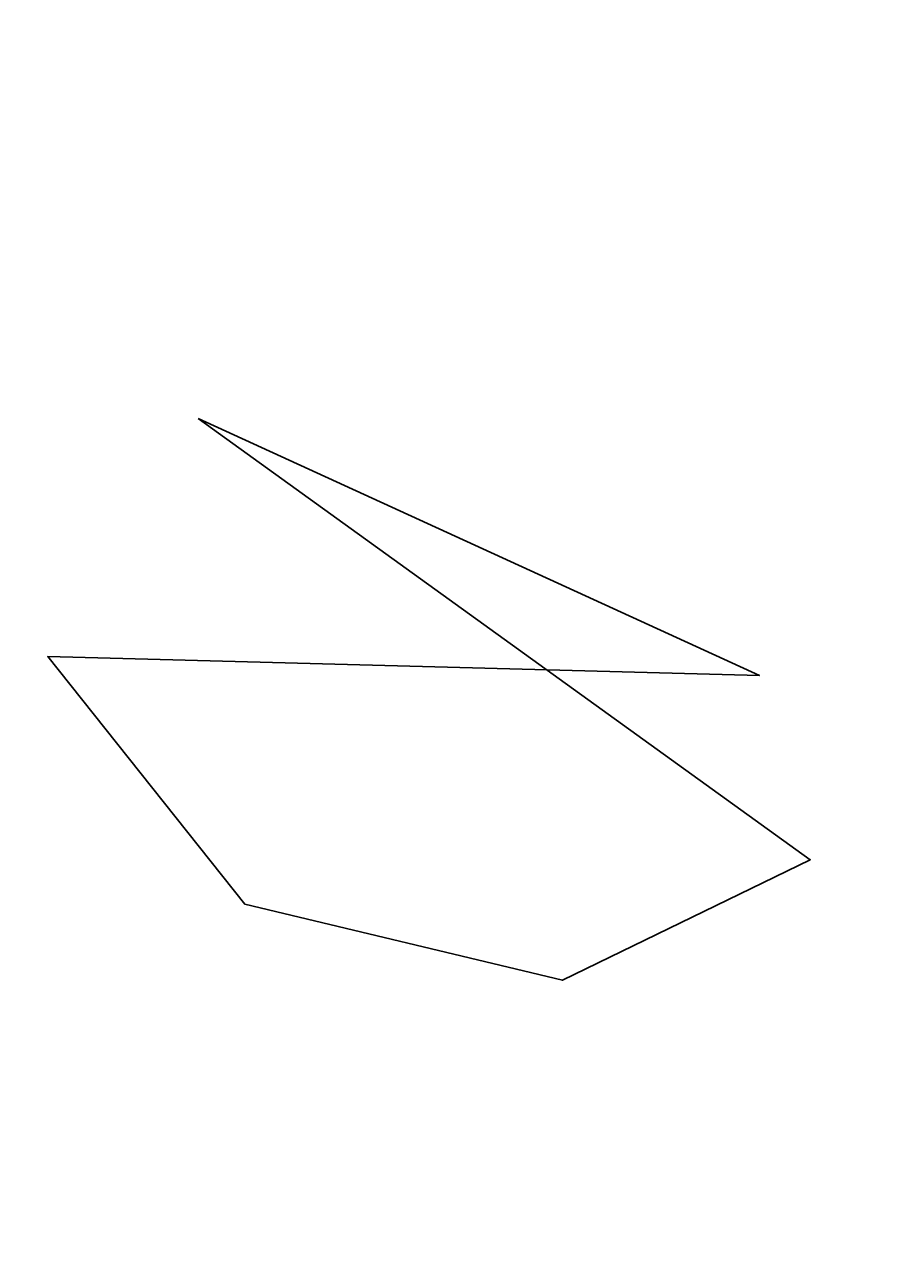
# Model space of a CAD drawing. Extents: x -2750778 to 731427, y -1983468 to 1712338.
# Tile 5 of 17: x 464 to 1005, y 767 to 1533. Entities that reach past the tile are written whole.
import ezdxf

# ---------------------------------------------------------------- set-up
doc = ezdxf.new("R2010")
doc.units = 0
doc.layers.get('DEFPOINTS').update_dxf_attribs({"linetype": 'CONTINUOUS'})
doc.layers.add('TAVOLO_2', color=2, linetype='CONTINUOUS')
doc.layers.add('TAVOLO_3', color=4, linetype='CONTINUOUS')
doc.dimstyles.new('ISO-25', dxfattribs={"dimtxt": 2.5, "dimasz": 2.5, "dimexe": 1.25, "dimexo": 0.625, "dimtad": 1, "dimtxsty": 'STANDARD', "dimcen": 2.5, "dimazin": 3, "dimtfac": 1, "dimtmove": 0, "dimatfit": 3})

# ---------------------------------------------------------------- blocks, each defined once
blk = doc.blocks.new('*D6')
at = {"layer": 'DEFPOINTS', "color": 0}
for p in [(3869.53, 4177.65), (4398, 4177.65), (0, 0)]:
    blk.add_point(p, dxfattribs=at)
at = {"layer": 'TAVOLO_3', "color": 0}
blk.add_line((3870.16, 4177.65), (4413.2, 4177.65), dxfattribs=at)
at = {"layer": 'TAVOLO_3', "color": 0, "insert": (4405.91, 4179.73), "char_height": 2.5, "attachment_point": 5}
blk.add_mtext('4177,65', dxfattribs=at)
blk = doc.blocks.new('*D7')
at = {"layer": 'DEFPOINTS', "color": 0}
for p in [(4630.52, 4515.68), (4820.77, 4198.78), (0, 0)]:
    blk.add_point(p, dxfattribs=at)
at = {"layer": 'TAVOLO_3', "color": 0}
for p, q in [((4630.52, 4515.05), (4630.52, 4208.78)), ((4630.52, 4208.78), (4820.77, 4203.78)), ((4820.77, 4203.78), (4820.77, 4183.15))]:
    blk.add_line(p, q, dxfattribs=at)
at = {"layer": 'TAVOLO_3', "color": 0, "insert": (4818.68, 4190.65), "char_height": 2.5, "attachment_point": 5, "rotation": 90}
blk.add_mtext('4630,52', dxfattribs=at)

msp = doc.modelspace()

# ---------------------------------------------------------------- linework, layer by layer
at = {"layer": 'TAVOLO_2'}
msp.add_lwpolyline([(571.681, 1289.728), (950.434, 1016.513), (797.052, 941.848), (600.408, 989.005), (478.489, 1142.265), (918.971, 1130.476), (571.681, 1289.728)], dxfattribs=at)
msp.add_arc((1061.049, 1142.37), 830.639, 264.922533, 117.29589, dxfattribs=at)

# ---------------------------------------------------------------- dimensions: what is measured, and where the dimension line sits
at = {"layer": 'TAVOLO_3'}
for feature_location, offset, dtype, picture, middle in [((4630.519, 4515.679), (190.246, -316.902), 1, '*D7', (4818.682, 4190.652)), ((3869.534, 4177.65), (528.462, 0), 0, '*D6', (4405.913, 4179.733))]:
    dim = msp.add_ordinate_dim(feature_location=feature_location, offset=offset, dtype=dtype, origin=(0, 0), dimstyle='ISO-25', dxfattribs=at)
    dim.commit()
    dim.dimension.update_dxf_attribs({"geometry": picture, "text_midpoint": middle})

doc.saveas('drawing.dxf')
